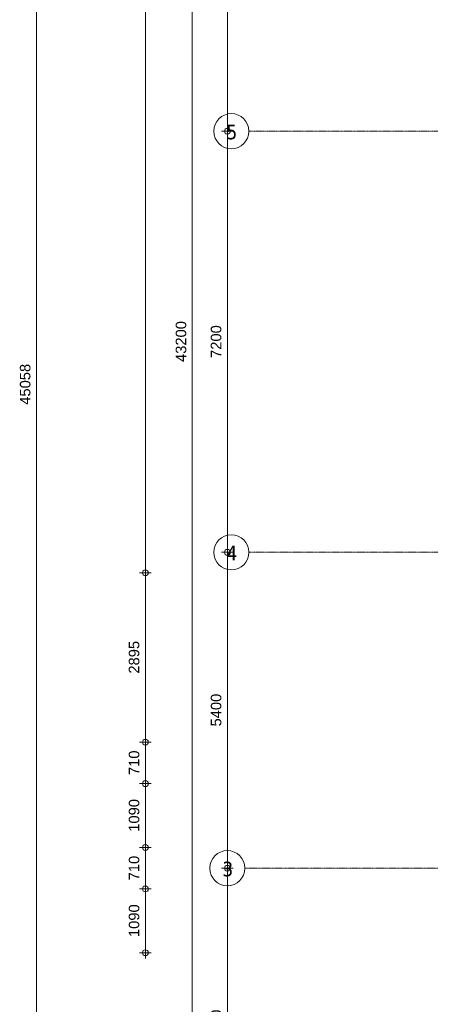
# Model space of a CAD drawing. Header units: millimetres. Extents: x 522 to 75900, y -25803 to 58941.
# Tile 6 of 134: x 1235 to 8259, y 20273 to 37106. Entities that reach past the tile are written whole.
import ezdxf

# ---------------------------------------------------------------- set-up
doc = ezdxf.new("R2010")
doc.units = ezdxf.units.MM
doc.linetypes.add('Dot', pattern=[4.7625, 0, -4.7625])
doc.linetypes.add('Grid Line', pattern=[22.225, 12.7, -3.175, 3.175, -3.175])
doc.layers.add('00_Algemeen', color=7, linetype='Dot', lineweight=9)
doc.layers.add('00_Algemeen-100', color=7, linetype='Continuous', lineweight=9)
doc.styles.add('Arial', font='arial.ttf', dxfattribs={"height": 180})
doc.styles.add('Tahoma', font='tahoma.ttf', dxfattribs={"height": 250})
doc.dimstyles.new('1_8mm_continuous_mm_zwart', dxfattribs={"dimscale": 304.8, "dimtxt": 183.646692, "dimasz": 0.328084, "dimexe": 0.328084, "dimexo": 0.0625, "dimgap": 0.164042, "dimtad": 1, "dimdec": 0, "dimzin": 0, "dimdsep": 46, "dimtxsty": 'Arial', "dimblk1": 'DOTBLANK', "dimblk2": 'DOTBLANK', "dimsah": 1, "dimcen": 0.09, "dimdle": 0.328084, "dimazin": 0, "dimtfac": 1, "dimtdec": 4, "dimtix": 1, "dimtmove": 0, "dimatfit": 3, "dimfxl": 0.328084, "dimfxlon": 1, "dimtvp": 1, "dimtolj": 1, "dimtzin": 0, "dimarcsym": 2})

# ---------------------------------------------------------------- blocks, each defined once
blk = doc.blocks.new('Grid - 2_5 mm r3-345834-100 - Plattegrond - Begane grond')
at = {"layer": '00_Algemeen', "linetype": 'Continuous'}
blk.add_circle((0, 0), 3, dxfattribs=at)
blk = doc.blocks.new('DIMBLOCK219-100 - Plattegrond - Begane grond')
at = {"layer": '00_Algemeen-100', "transparency": 16777216}
for p, q in [((4888, 40600), (4688, 40600)), ((4788, 40600), (4788, 35200)), ((4788, 40600), (4888, 40600)), ((4888, 35200), (4688, 35200)), ((4788, 35200), (4888, 35200))]:
    blk.add_line(p, q, dxfattribs=at)
for centre in [(4788, 40600), (4788, 35200)]:
    blk.add_circle(centre, 50, dxfattribs=at)
at = {"layer": '00_Algemeen-100', "color": 0, "transparency": 16777216, "insert": (4504, 37623), "char_height": 180, "width": 664.52, "attachment_point": 1, "rotation": 90, "line_spacing_factor": 0.941778, "style": 'Arial'}
blk.add_mtext('5400', dxfattribs=at)
blk = doc.blocks.new('_DotBlank')
at = {"color": 0, "linetype": 'ByBlock', "lineweight": -2}
blk.add_line((-0.5, 0), (-1, 0), dxfattribs=at)
blk.add_circle((0, 0), 0.5, dxfattribs=at)
blk = doc.blocks.new('DIMBLOCK220-100 - Plattegrond - Begane grond')
at = {"layer": '00_Algemeen-100', "transparency": 16777216}
for p, q in [((4888, 35200), (4688, 35200)), ((4788, 35200), (4788, 28000)), ((4788, 35200), (4888, 35200)), ((4888, 28000), (4688, 28000)), ((4788, 28000), (4888, 28000))]:
    blk.add_line(p, q, dxfattribs=at)
for centre in [(4788, 35200), (4788, 28000)]:
    blk.add_circle(centre, 50, dxfattribs=at)
at = {"layer": '00_Algemeen-100', "color": 0, "transparency": 16777216, "insert": (4504, 31323), "char_height": 180, "width": 664.52, "attachment_point": 1, "rotation": 90, "line_spacing_factor": 0.941778, "style": 'Arial'}
blk.add_mtext('7200', dxfattribs=at)
blk = doc.blocks.new('DIMBLOCK221-100 - Plattegrond - Begane grond')
at = {"layer": '00_Algemeen-100', "transparency": 16777216}
for p, q in [((4888, 28000), (4688, 28000)), ((4788, 28000), (4788, 22600)), ((4788, 28000), (4888, 28000)), ((4888, 22600), (4688, 22600)), ((4788, 22600), (4888, 22600))]:
    blk.add_line(p, q, dxfattribs=at)
for centre in [(4788, 28000), (4788, 22600)]:
    blk.add_circle(centre, 50, dxfattribs=at)
at = {"layer": '00_Algemeen-100', "color": 0, "transparency": 16777216, "insert": (4504, 25023), "char_height": 180, "width": 664.52, "attachment_point": 1, "rotation": 90, "line_spacing_factor": 0.941778, "style": 'Arial'}
blk.add_mtext('5400', dxfattribs=at)
blk = doc.blocks.new('DIMBLOCK222-100 - Plattegrond - Begane grond')
at = {"layer": '00_Algemeen-100', "transparency": 16777216}
for p, q in [((4888, 22600), (4688, 22600)), ((4788, 22600), (4788, 17200)), ((4788, 22600), (4888, 22600)), ((4888, 17200), (4688, 17200)), ((4788, 17200), (4888, 17200))]:
    blk.add_line(p, q, dxfattribs=at)
for centre in [(4788, 22600), (4788, 17200)]:
    blk.add_circle(centre, 50, dxfattribs=at)
at = {"layer": '00_Algemeen-100', "color": 0, "transparency": 16777216, "insert": (4504, 19623), "char_height": 180, "width": 664.52, "attachment_point": 1, "rotation": 90, "line_spacing_factor": 0.941778, "style": 'Arial'}
blk.add_mtext('5400', dxfattribs=at)
blk = doc.blocks.new('DIMBLOCK224-100 - Plattegrond - Begane grond')
at = {"layer": '00_Algemeen-100', "transparency": 16777216}
for p, q in [((4288, 53200), (4088, 53200)), ((4188, 53300), (4188, 9900)), ((4188, 53200), (4288, 53200)), ((4288, 10000), (4088, 10000)), ((4188, 10000), (4288, 10000))]:
    blk.add_line(p, q, dxfattribs=at)
for centre in [(4188, 53200), (4188, 10000)]:
    blk.add_circle(centre, 50, dxfattribs=at)
at = {"layer": '00_Algemeen-100', "color": 0, "transparency": 16777216, "insert": (3904, 31254), "char_height": 180, "width": 830.65, "attachment_point": 1, "rotation": 90, "line_spacing_factor": 0.941778, "style": 'Arial'}
blk.add_mtext('43200', dxfattribs=at)
blk = doc.blocks.new('DIMBLOCK225-100 - Plattegrond - Begane grond')
at = {"layer": '00_Algemeen-100', "transparency": 16777216}
for p, q in [((1622, 53398), (1422, 53398)), ((1522, 8240), (1522, 53398)), ((1522, 53398), (1622, 53398)), ((1622, 8340), (1422, 8340)), ((1522, 8340), (1622, 8340))]:
    blk.add_line(p, q, dxfattribs=at)
for centre in [(1522, 53398), (1522, 8340)]:
    blk.add_circle(centre, 50, dxfattribs=at)
at = {"layer": '00_Algemeen-100', "color": 0, "transparency": 16777216, "insert": (1238, 30523), "char_height": 180, "width": 830.65, "attachment_point": 1, "rotation": 90, "line_spacing_factor": 0.941778, "style": 'Arial'}
blk.add_mtext('45058', dxfattribs=at)
blk = doc.blocks.new('DIMBLOCK290-100 - Plattegrond - Begane grond')
at = {"layer": '00_Algemeen-100', "transparency": 16777216}
for p, q in [((3385, 53785), (3385, 27650)), ((3485, 53685), (3285, 53685)), ((3385, 53685), (3485, 53685)), ((3485, 27650), (3285, 27650)), ((3385, 27650), (3485, 27650))]:
    blk.add_line(p, q, dxfattribs=at)
for centre in [(3385, 53685), (3385, 27650)]:
    blk.add_circle(centre, 50, dxfattribs=at)
at = {"layer": '00_Algemeen-100', "color": 0, "transparency": 16777216, "insert": (3101, 40321), "char_height": 180, "width": 830.65, "attachment_point": 1, "rotation": 90, "line_spacing_factor": 0.941778, "style": 'Arial'}
blk.add_mtext('26035', dxfattribs=at)
blk = doc.blocks.new('DIMBLOCK291-100 - Plattegrond - Begane grond')
at = {"layer": '00_Algemeen-100', "transparency": 16777216}
for p, q in [((3485, 27650), (3285, 27650)), ((3385, 27650), (3385, 24755)), ((3385, 27650), (3485, 27650)), ((3485, 24755), (3285, 24755)), ((3385, 24755), (3485, 24755))]:
    blk.add_line(p, q, dxfattribs=at)
for centre in [(3385, 27650), (3385, 24755)]:
    blk.add_circle(centre, 50, dxfattribs=at)
at = {"layer": '00_Algemeen-100', "color": 0, "transparency": 16777216, "insert": (3101, 25926), "char_height": 180, "width": 664.52, "attachment_point": 1, "rotation": 90, "line_spacing_factor": 0.941778, "style": 'Arial'}
blk.add_mtext('2895', dxfattribs=at)
blk = doc.blocks.new('DIMBLOCK292-100 - Plattegrond - Begane grond')
at = {"layer": '00_Algemeen-100', "transparency": 16777216}
for p, q in [((3485, 24755), (3285, 24755)), ((3385, 24755), (3385, 24045)), ((3385, 24755), (3485, 24755)), ((3485, 24045), (3285, 24045)), ((3385, 24045), (3485, 24045))]:
    blk.add_line(p, q, dxfattribs=at)
for centre in [(3385, 24755), (3385, 24045)]:
    blk.add_circle(centre, 50, dxfattribs=at)
at = {"layer": '00_Algemeen-100', "color": 0, "transparency": 16777216, "insert": (3101, 24192), "char_height": 180, "width": 498.39, "attachment_point": 1, "rotation": 90, "line_spacing_factor": 0.941778, "style": 'Arial'}
blk.add_mtext('710', dxfattribs=at)
blk = doc.blocks.new('DIMBLOCK293-100 - Plattegrond - Begane grond')
at = {"layer": '00_Algemeen-100', "transparency": 16777216}
for p, q in [((3485, 24045), (3285, 24045)), ((3385, 24045), (3385, 22955)), ((3385, 24045), (3485, 24045)), ((3485, 22955), (3285, 22955)), ((3385, 22955), (3485, 22955))]:
    blk.add_line(p, q, dxfattribs=at)
for centre in [(3385, 24045), (3385, 22955)]:
    blk.add_circle(centre, 50, dxfattribs=at)
at = {"layer": '00_Algemeen-100', "color": 0, "transparency": 16777216, "insert": (3101, 23223), "char_height": 180, "width": 664.52, "attachment_point": 1, "rotation": 90, "line_spacing_factor": 0.941778, "style": 'Arial'}
blk.add_mtext('1090', dxfattribs=at)
blk = doc.blocks.new('DIMBLOCK294-100 - Plattegrond - Begane grond')
at = {"layer": '00_Algemeen-100', "transparency": 16777216}
for p, q in [((3485, 22955), (3285, 22955)), ((3385, 22955), (3385, 22245)), ((3385, 22955), (3485, 22955)), ((3485, 22245), (3285, 22245)), ((3385, 22245), (3485, 22245))]:
    blk.add_line(p, q, dxfattribs=at)
for centre in [(3385, 22955), (3385, 22245)]:
    blk.add_circle(centre, 50, dxfattribs=at)
at = {"layer": '00_Algemeen-100', "color": 0, "transparency": 16777216, "insert": (3101, 22392), "char_height": 180, "width": 498.39, "attachment_point": 1, "rotation": 90, "line_spacing_factor": 0.941778, "style": 'Arial'}
blk.add_mtext('710', dxfattribs=at)
blk = doc.blocks.new('DIMBLOCK295-100 - Plattegrond - Begane grond')
at = {"layer": '00_Algemeen-100', "transparency": 16777216}
for p, q in [((3485, 22245), (3285, 22245)), ((3385, 22245), (3385, 21055)), ((3385, 22245), (3485, 22245)), ((3485, 21155), (3285, 21155)), ((3385, 21155), (3485, 21155))]:
    blk.add_line(p, q, dxfattribs=at)
for centre in [(3385, 22245), (3385, 21155)]:
    blk.add_circle(centre, 50, dxfattribs=at)
at = {"layer": '00_Algemeen-100', "color": 0, "transparency": 16777216, "insert": (3101, 21423), "char_height": 180, "width": 664.52, "attachment_point": 1, "rotation": 90, "line_spacing_factor": 0.941778, "style": 'Arial'}
blk.add_mtext('1090', dxfattribs=at)

msp = doc.modelspace()

# ---------------------------------------------------------------- linework, layer by layer
at = {"layer": '00_Algemeen', "color": 16, "linetype": 'Grid Line', "true_color": 0x800000}
for p, q in [((5155.6, 35200), (57181.4, 35200)), ((5155.6, 28000), (57181.4, 28000)), ((5086.3, 22600), (57181.4, 22600))]:
    msp.add_line(p, q, dxfattribs=at)

# ---------------------------------------------------------------- block references
at = {"layer": '00_Algemeen', "linetype": 'Continuous', "xscale": 99.99999999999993, "yscale": 99.99999999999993, "zscale": 99.99999999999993, "rotation": 269.9999999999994}
for p in [(4855.6, 35200), (4855.6, 28000), (4786.3, 22600)]:
    msp.add_blockref('Grid - 2_5 mm r3-345834-100 - Plattegrond - Begane grond', p, dxfattribs=at)

# ---------------------------------------------------------------- texts
at = {"layer": '00_Algemeen', "linetype": 'Continuous', "char_height": 250, "width": 232.489, "attachment_point": 1, "style": 'Tahoma'}
for s, insert in [('5', (4769.1, 35311)), ('4', (4769.1, 28111)), ('3', (4699.8, 22711))]:
    msp.add_mtext(s, dxfattribs=dict(at, insert=insert))

# ---------------------------------------------------------------- dimensions: what is measured, and where the dimension line sits
at = {"layer": '00_Algemeen', "linetype": 'Continuous'}
for base, p1, p2, override, picture, middle in [((3385.1, 27650), (3485.1, 53685), (3485.1, 27650), {"dimpost": '<>', "dimfxl": 26035}, 'DIMBLOCK290-100 - Plattegrond - Begane grond', (3243.1, 40667.5)), ((1521.5, 53398.1), (1621.5, 8340), (1621.5, 53398.1), {"dimpost": '<>', "dimfxl": 45058.137085}, 'DIMBLOCK225-100 - Plattegrond - Begane grond', (1379.6, 30869.1)), ((4188, 10000), (4288, 53200), (4288, 10000), {"dimpost": '<>', "dimfxl": 43200}, 'DIMBLOCK224-100 - Plattegrond - Begane grond', (4046.1, 31600)), ((4788, 35200), (4888, 40600), (4888, 35200), {"dimpost": '<>', "dimfxl": 5400}, 'DIMBLOCK219-100 - Plattegrond - Begane grond', (4646.1, 37900)), ((4788, 28000), (4888, 35200), (4888, 28000), {"dimpost": '<>', "dimfxl": 7200}, 'DIMBLOCK220-100 - Plattegrond - Begane grond', (4646.1, 31600)), ((4788, 22600), (4888, 28000), (4888, 22600), {"dimpost": '<>', "dimfxl": 5400}, 'DIMBLOCK221-100 - Plattegrond - Begane grond', (4646.1, 25300)), ((3385.1, 24755), (3485.1, 27650), (3485.1, 24755), {"dimpost": '<>', "dimfxl": 2895}, 'DIMBLOCK291-100 - Plattegrond - Begane grond', (3243.2, 26202.5)), ((3385.1, 24045), (3485.1, 24755), (3485.1, 24045), {"dimpost": '<>', "dimfxl": 710}, 'DIMBLOCK292-100 - Plattegrond - Begane grond', (3243.2, 24400)), ((3385.1, 22955), (3485.1, 24045), (3485.1, 22955), {"dimpost": '<>', "dimfxl": 1090}, 'DIMBLOCK293-100 - Plattegrond - Begane grond', (3243.2, 23500)), ((3385.1, 22245), (3485.1, 22955), (3485.1, 22245), {"dimpost": '<>', "dimfxl": 710}, 'DIMBLOCK294-100 - Plattegrond - Begane grond', (3243.2, 22600)), ((4788, 17200), (4888, 22600), (4888, 17200), {"dimpost": '<>', "dimfxl": 5400}, 'DIMBLOCK222-100 - Plattegrond - Begane grond', (4646.1, 19900)), ((3385.1, 21155), (3485.1, 22245), (3485.1, 21155), {"dimpost": '<>', "dimfxl": 1090}, 'DIMBLOCK295-100 - Plattegrond - Begane grond', (3243.2, 21700))]:
    dim = msp.add_linear_dim(base=base, p1=p1, p2=p2, angle=90, dimstyle='1_8mm_continuous_mm_zwart', override=override, dxfattribs=at)
    dim.commit()
    dim.dimension.update_dxf_attribs({"geometry": picture, "text_midpoint": middle})

doc.saveas('drawing.dxf')
